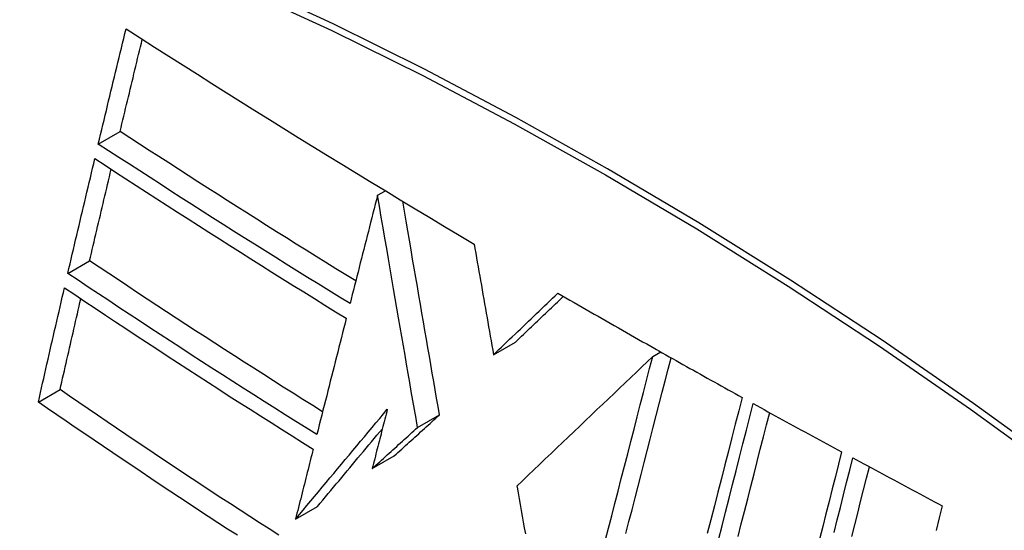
# Model space of a CAD drawing. Header units: inches. Extents: x 327.4 to 387.5, y 121.2 to 187.
# Tile 10 of 73: x 376.898 to 377.162, y 137.135 to 137.272. Entities that reach past the tile are written whole.
import ezdxf

# ---------------------------------------------------------------- set-up
doc = ezdxf.new("R2010")
doc.units = ezdxf.units.IN
doc.header["$MEASUREMENT"] = 0
doc.layers.add('Visible Edges(ANSI)', color=7, linetype='Continuous', lineweight=25)
doc.layers.add('Visible Tangent Edges(ANSI)', color=7, linetype='Continuous', lineweight=25)

msp = doc.modelspace()

# ---------------------------------------------------------------- linework, layer by layer
at = {"layer": 'Visible Edges(ANSI)'}
for p, q in [((376.9191, 137.23815), (376.92496, 137.24153)), ((376.99401, 137.2244), (376.99611, 137.22561)), ((376.99401, 137.22439), (376.99401, 137.2244)), ((376.91093, 137.20344), (376.91677, 137.20681)), ((377.02513, 137.18164), (377.03103, 137.18504)), ((377.06839, 137.18328), (377.06888, 137.183)), ((377.06888, 137.183), (377.06945, 137.18268)), ((377.06783, 137.18114), (377.06998, 137.18238)), ((376.90301, 137.1689), (376.90884, 137.17227)), ((377.00474, 137.16209), (377.01064, 137.1655)), ((376.99257, 137.15108), (376.99846, 137.15449)), ((377.03138, 137.14639), (377.03143, 137.14609)), ((376.97201, 137.13751), (376.9779, 137.14091))]:
    msp.add_line(p, q, dxfattribs=at)
at = {"layer": 'Visible Edges(ANSI)', "flags": 128}
for points in [[(376.9191, 137.23815), (376.91941, 137.23943), (376.91972, 137.24072), (376.92003, 137.24201), (376.92033, 137.24329), (376.92064, 137.24458), (376.92095, 137.24587), (376.92126, 137.24716), (376.92157, 137.24845), (376.92187, 137.24974), (376.92218, 137.25103), (376.92249, 137.25231), (376.9228, 137.2536), (376.92311, 137.25489), (376.92342, 137.25618), (376.92373, 137.25747), (376.92404, 137.25876), (376.92435, 137.26005), (376.92466, 137.26134), (376.92497, 137.26262), (376.92528, 137.26391), (376.9256, 137.2652), (376.92591, 137.26649), (376.92622, 137.26777), (376.92653, 137.26906)], [(376.92653, 137.26906), (376.93035, 137.26661), (376.93417, 137.26417), (376.938, 137.26173), (376.94183, 137.2593), (376.94567, 137.25686), (376.94952, 137.25443), (376.95338, 137.25201), (376.95724, 137.24958), (376.96111, 137.24716), (376.96498, 137.24474), (376.96887, 137.24233), (376.97275, 137.23992), (376.97664, 137.23751), (376.98054, 137.23511), (376.98444, 137.23272), (376.98835, 137.23033), (376.99226, 137.22794), (376.99619, 137.22556), (377.00012, 137.22318), (377.00406, 137.2208), (377.00802, 137.21843), (377.01198, 137.21606), (377.01595, 137.21369), (377.01993, 137.21133)], [(376.92496, 137.24153), (376.9252, 137.24255), (376.92545, 137.24358), (376.9257, 137.24461), (376.92594, 137.24564), (376.92619, 137.24667), (376.92643, 137.2477), (376.92668, 137.24874), (376.92693, 137.24977), (376.92718, 137.2508), (376.92742, 137.25183), (376.92767, 137.25286), (376.92792, 137.25389), (376.92816, 137.25492), (376.92841, 137.25595), (376.92866, 137.25698), (376.92891, 137.25802), (376.92916, 137.25905), (376.9294, 137.26008), (376.92965, 137.26111), (376.9299, 137.26214), (376.93015, 137.26317), (376.9304, 137.2642), (376.93065, 137.26523), (376.9309, 137.26626)], [(376.98816, 137.20141), (376.98549, 137.20306), (376.98282, 137.20471), (376.98016, 137.20636), (376.9775, 137.20801), (376.97485, 137.20967), (376.9722, 137.21132), (376.96955, 137.21298), (376.9669, 137.21464), (376.96426, 137.21631), (376.96162, 137.21798), (376.95898, 137.21965), (376.95635, 137.22132), (376.95371, 137.22299), (376.95108, 137.22467), (376.94846, 137.22635), (376.94583, 137.22803), (376.94321, 137.22971), (376.94059, 137.23139), (376.93798, 137.23308), (376.93537, 137.23477), (376.93276, 137.23645), (376.93016, 137.23814), (376.92756, 137.23983), (376.92496, 137.24153)], [(376.98662, 137.19534), (376.98376, 137.1971), (376.98091, 137.19886), (376.97806, 137.20062), (376.97521, 137.20238), (376.97237, 137.20415), (376.96953, 137.20592), (376.96669, 137.20769), (376.96386, 137.20947), (376.96103, 137.21125), (376.95821, 137.21303), (376.95539, 137.21481), (376.95257, 137.21659), (376.94976, 137.21838), (376.94695, 137.22017), (376.94415, 137.22196), (376.94135, 137.22375), (376.93856, 137.22555), (376.93577, 137.22734), (376.93298, 137.22914), (376.9302, 137.23094), (376.92742, 137.23274), (376.92464, 137.23454), (376.92187, 137.23634), (376.9191, 137.23815)], [(376.91093, 137.20344), (376.91122, 137.20472), (376.91152, 137.206), (376.91182, 137.20728), (376.91212, 137.20857), (376.91242, 137.20985), (376.91272, 137.21114), (376.91302, 137.21242), (376.91333, 137.21371), (376.91363, 137.21499), (376.91393, 137.21628), (376.91423, 137.21756), (376.91453, 137.21885), (376.91484, 137.22013), (376.91514, 137.22142), (376.91544, 137.2227), (376.91575, 137.22399), (376.91605, 137.22527), (376.91635, 137.22655), (376.91666, 137.22784), (376.91696, 137.22912), (376.91726, 137.23041), (376.91757, 137.23169), (376.91787, 137.23297), (376.91818, 137.23425)], [(376.91818, 137.23425), (376.92094, 137.23245), (376.92371, 137.23064), (376.92648, 137.22884), (376.92925, 137.22704), (376.93203, 137.22524), (376.93481, 137.22344), (376.93759, 137.22165), (376.94038, 137.21985), (376.94318, 137.21806), (376.94598, 137.21627), (376.94878, 137.21448), (376.95159, 137.21269), (376.9544, 137.2109), (376.95722, 137.20912), (376.96004, 137.20734), (376.96286, 137.20556), (376.96569, 137.20378), (376.96853, 137.20201), (376.97137, 137.20023), (376.97421, 137.19846), (376.97706, 137.19669), (376.97991, 137.19493), (376.98276, 137.19317), (376.98562, 137.19141)], [(376.91677, 137.20681), (376.91701, 137.20783), (376.91725, 137.20886), (376.91749, 137.20988), (376.91773, 137.2109), (376.91796, 137.21193), (376.9182, 137.21295), (376.91844, 137.21398), (376.91868, 137.215), (376.91892, 137.21603), (376.91917, 137.21705), (376.91941, 137.21807), (376.91965, 137.2191), (376.91989, 137.22012), (376.92013, 137.22115), (376.92037, 137.22218), (376.92061, 137.2232), (376.92085, 137.22423), (376.9211, 137.22525), (376.92134, 137.22628), (376.92158, 137.2273), (376.92182, 137.22832), (376.92207, 137.22935), (376.92231, 137.23037), (376.92255, 137.2314)], [(376.99401, 137.2244), (376.9937, 137.22319), (376.99339, 137.22198), (376.99308, 137.22077), (376.99278, 137.21956), (376.99247, 137.21835), (376.99216, 137.21714), (376.99185, 137.21593), (376.99155, 137.21472), (376.99124, 137.21351), (376.99093, 137.2123), (376.99062, 137.21109), (376.99031, 137.20988), (376.99, 137.20866), (376.9897, 137.20745), (376.98939, 137.20624), (376.98908, 137.20503), (376.98877, 137.20382), (376.98847, 137.2026), (376.98816, 137.20139), (376.98785, 137.20018), (376.98754, 137.19897), (376.98724, 137.19776), (376.98693, 137.19655), (376.98662, 137.19534)], [(377.00474, 137.16209), (377.00433, 137.1645), (377.00391, 137.16691), (377.00349, 137.16932), (377.00307, 137.17174), (377.00266, 137.17417), (377.00223, 137.17661), (377.00181, 137.17906), (377.00139, 137.18153), (377.00096, 137.18401), (377.00053, 137.18651), (377.0001, 137.18903), (376.99966, 137.19157), (376.99922, 137.19413), (376.99877, 137.19672), (376.99832, 137.19933), (376.99787, 137.20198), (376.9974, 137.20465), (376.99694, 137.20736), (376.99647, 137.2101), (376.99599, 137.21288), (376.9955, 137.2157), (376.99501, 137.21855), (376.99451, 137.22145), (376.99401, 137.22439)], [(377.01064, 137.1655), (377.01025, 137.16773), (377.00986, 137.16997), (377.00948, 137.17221), (377.00909, 137.17446), (377.0087, 137.17671), (377.00831, 137.17897), (377.00792, 137.18124), (377.00752, 137.18352), (377.00713, 137.18582), (377.00673, 137.18813), (377.00633, 137.19045), (377.00593, 137.19279), (377.00552, 137.19515), (377.00511, 137.19753), (377.0047, 137.19994), (377.00428, 137.20236), (377.00386, 137.20481), (377.00343, 137.20729), (377.003, 137.2098), (377.00256, 137.21233), (377.00212, 137.2149), (377.00167, 137.2175), (377.00122, 137.22013), (377.00076, 137.2228)], [(377.01993, 137.21133), (377.02014, 137.21011), (377.02036, 137.20889), (377.02057, 137.20766), (377.02078, 137.20643), (377.021, 137.2052), (377.02122, 137.20397), (377.02143, 137.20274), (377.02165, 137.2015), (377.02186, 137.20026), (377.02208, 137.19902), (377.0223, 137.19778), (377.02252, 137.19654), (377.02273, 137.1953), (377.02295, 137.19406), (377.02317, 137.19281), (377.02339, 137.19157), (377.02361, 137.19033), (377.02382, 137.18908), (377.02404, 137.18784), (377.02426, 137.1866), (377.02448, 137.18536), (377.0247, 137.18412), (377.02492, 137.18287), (377.02513, 137.18164)], [(376.97927, 137.16633), (376.97662, 137.16799), (376.97398, 137.16965), (376.97134, 137.17131), (376.96871, 137.17297), (376.96608, 137.17464), (376.96346, 137.17631), (376.96084, 137.17798), (376.95822, 137.17966), (376.95561, 137.18134), (376.95299, 137.18302), (376.95039, 137.1847), (376.94778, 137.18639), (376.94518, 137.18808), (376.94258, 137.18978), (376.93998, 137.19147), (376.93739, 137.19317), (376.9348, 137.19487), (376.93221, 137.19657), (376.92963, 137.19827), (376.92705, 137.19998), (376.92447, 137.20168), (376.9219, 137.20339), (376.91933, 137.2051), (376.91677, 137.20681)], [(376.97773, 137.16022), (376.97489, 137.16199), (376.97206, 137.16376), (376.96924, 137.16553), (376.96642, 137.16731), (376.96361, 137.16909), (376.9608, 137.17087), (376.95799, 137.17266), (376.95519, 137.17445), (376.95239, 137.17624), (376.94959, 137.17804), (376.9468, 137.17984), (376.94401, 137.18164), (376.94123, 137.18345), (376.93845, 137.18526), (376.93568, 137.18707), (376.93291, 137.18888), (376.93014, 137.1907), (376.92738, 137.19251), (376.92463, 137.19433), (376.92188, 137.19615), (376.91913, 137.19797), (376.91639, 137.19979), (376.91366, 137.20161), (376.91093, 137.20344)], [(376.90301, 137.1689), (376.9033, 137.17018), (376.90358, 137.17146), (376.90387, 137.17274), (376.90416, 137.17401), (376.90445, 137.17529), (376.90474, 137.17657), (376.90503, 137.17785), (376.90533, 137.17913), (376.90562, 137.18041), (376.90591, 137.18169), (376.9062, 137.18297), (376.90649, 137.18425), (376.90679, 137.18553), (376.90708, 137.18681), (376.90738, 137.18809), (376.90767, 137.18936), (376.90796, 137.19064), (376.90826, 137.19192), (376.90855, 137.1932), (376.90885, 137.19448), (376.90914, 137.19576), (376.90944, 137.19703), (376.90974, 137.19831), (376.91003, 137.19959)], [(376.91003, 137.19959), (376.91276, 137.19776), (376.9155, 137.19593), (376.91824, 137.1941), (376.92099, 137.19228), (376.92374, 137.19045), (376.92649, 137.18863), (376.92925, 137.18681), (376.93202, 137.18499), (376.93478, 137.18318), (376.93755, 137.18136), (376.94033, 137.17955), (376.9431, 137.17775), (376.94588, 137.17594), (376.94867, 137.17414), (376.95145, 137.17235), (376.95424, 137.17055), (376.95704, 137.16876), (376.95984, 137.16698), (376.96264, 137.1652), (376.96545, 137.16342), (376.96827, 137.16164), (376.97109, 137.15986), (376.97391, 137.15809), (376.97675, 137.15632)], [(376.90884, 137.17227), (376.90907, 137.17329), (376.9093, 137.1743), (376.90953, 137.17531), (376.90976, 137.17633), (376.90999, 137.17735), (376.91022, 137.17836), (376.91045, 137.17938), (376.91068, 137.18039), (376.91091, 137.18141), (376.91115, 137.18243), (376.91138, 137.18344), (376.91161, 137.18446), (376.91184, 137.18548), (376.91207, 137.18649), (376.91231, 137.18751), (376.91254, 137.18853), (376.91277, 137.18954), (376.91301, 137.19056), (376.91324, 137.19158), (376.91348, 137.19259), (376.91371, 137.19361), (376.91394, 137.19462), (376.91418, 137.19564), (376.91441, 137.19666)], [(377.02513, 137.18164), (377.02585, 137.18232), (377.02657, 137.18301), (377.02729, 137.1837), (377.02801, 137.18439), (377.02873, 137.18508), (377.02945, 137.18576), (377.03017, 137.18645), (377.03089, 137.18714), (377.03161, 137.18783), (377.03233, 137.18852), (377.03305, 137.18921), (377.03378, 137.1899), (377.0345, 137.19059), (377.03522, 137.19128), (377.03594, 137.19197), (377.03666, 137.19265), (377.03738, 137.19334), (377.0381, 137.19403), (377.03882, 137.19472), (377.03954, 137.1954), (377.04026, 137.19609), (377.04098, 137.19678), (377.04169, 137.19746), (377.04241, 137.19815)], [(377.03103, 137.18504), (377.03157, 137.18555), (377.0321, 137.18606), (377.03263, 137.18657), (377.03317, 137.18708), (377.0337, 137.18759), (377.03424, 137.1881), (377.03477, 137.18862), (377.0353, 137.18913), (377.03584, 137.18964), (377.03637, 137.19015), (377.03691, 137.19066), (377.03744, 137.19117), (377.03798, 137.19168), (377.03851, 137.1922), (377.03905, 137.19271), (377.03958, 137.19322), (377.04012, 137.19373), (377.04065, 137.19424), (377.04119, 137.19475), (377.04172, 137.19526), (377.04226, 137.19577), (377.04279, 137.19629), (377.04333, 137.1968), (377.04386, 137.19731)], [(377.04241, 137.19815), (377.04349, 137.19753), (377.04456, 137.1969), (377.04564, 137.19628), (377.04672, 137.19566), (377.0478, 137.19503), (377.04887, 137.19441), (377.04995, 137.19379), (377.05103, 137.19317), (377.05211, 137.19255), (377.05319, 137.19193), (377.05428, 137.19131), (377.05536, 137.19069), (377.05644, 137.19007), (377.05752, 137.18945), (377.05861, 137.18883), (377.05969, 137.18821), (377.06078, 137.1876), (377.06186, 137.18698), (377.06295, 137.18636), (377.06404, 137.18574), (377.06512, 137.18513), (377.06621, 137.18451), (377.0673, 137.18389), (377.06839, 137.18328)], [(376.98562, 137.19141), (376.98529, 137.19012), (376.98497, 137.18882), (376.98464, 137.18752), (376.98431, 137.18623), (376.98398, 137.18493), (376.98365, 137.18363), (376.98332, 137.18233), (376.98299, 137.18103), (376.98266, 137.17973), (376.98233, 137.17843), (376.982, 137.17713), (376.98167, 137.17582), (376.98134, 137.17452), (376.98102, 137.17322), (376.98069, 137.17192), (376.98036, 137.17062), (376.98003, 137.16932), (376.9797, 137.16802), (376.97937, 137.16672), (376.97904, 137.16542), (376.97871, 137.16412), (376.97839, 137.16282), (376.97806, 137.16152), (376.97773, 137.16022)], [(377.06783, 137.18114), (377.06638, 137.17975), (377.06492, 137.17836), (377.06345, 137.17696), (377.06196, 137.17554), (377.06047, 137.17412), (377.05896, 137.17269), (377.05745, 137.17125), (377.05594, 137.1698), (377.05441, 137.16835), (377.05288, 137.16689), (377.05135, 137.16543), (377.04981, 137.16397), (377.04827, 137.1625), (377.04673, 137.16103), (377.04518, 137.15955), (377.04364, 137.15808), (377.0421, 137.15661), (377.04055, 137.15514), (377.03901, 137.15367), (377.03748, 137.1522), (377.03594, 137.15074), (377.03442, 137.14928), (377.0329, 137.14783), (377.03138, 137.14639)], [(377.05512, 137.13173), (377.05598, 137.13507), (377.05684, 137.1384), (377.0577, 137.14174), (377.05855, 137.14507), (377.05941, 137.1484), (377.06026, 137.15172), (377.06112, 137.15504), (377.06197, 137.15835), (377.06282, 137.16164), (377.06366, 137.16493), (377.0645, 137.1682), (377.06534, 137.17146), (377.06618, 137.1747), (377.06701, 137.17793), (377.06783, 137.18114)], [(377.06065, 137.13368), (377.06146, 137.13685), (377.06228, 137.14003), (377.06309, 137.1432), (377.06391, 137.14638), (377.06473, 137.14954), (377.06554, 137.15271), (377.06635, 137.15587), (377.06716, 137.15902), (377.06797, 137.16217), (377.06878, 137.16531), (377.06958, 137.16843), (377.07039, 137.17155), (377.07118, 137.17465), (377.07198, 137.17773), (377.07277, 137.1808)], [(377.06945, 137.18268), (377.07038, 137.18215), (377.07131, 137.18163), (377.07224, 137.1811), (377.07316, 137.18058), (377.07409, 137.18006), (377.07502, 137.17954), (377.07595, 137.17901), (377.07688, 137.17849), (377.07782, 137.17797), (377.07875, 137.17745), (377.07968, 137.17692), (377.08061, 137.1764), (377.08154, 137.17588), (377.08247, 137.17536), (377.08341, 137.17484), (377.08434, 137.17432), (377.08527, 137.1738), (377.0862, 137.17328), (377.08714, 137.17276), (377.08807, 137.17224), (377.08901, 137.17172), (377.08994, 137.17121), (377.09088, 137.17069), (377.09181, 137.17017)], [(376.96751, 137.13321), (376.96491, 137.13488), (376.96231, 137.13656), (376.95971, 137.13823), (376.95713, 137.13991), (376.95455, 137.1416), (376.95197, 137.14328), (376.9494, 137.14497), (376.94684, 137.14666), (376.94428, 137.14835), (376.94172, 137.15004), (376.93917, 137.15174), (376.93663, 137.15343), (376.93409, 137.15513), (376.93155, 137.15683), (376.92902, 137.15854), (376.92649, 137.16025), (376.92396, 137.16196), (376.92143, 137.16367), (376.91891, 137.16539), (376.91638, 137.16711), (376.91387, 137.16883), (376.91135, 137.17055), (376.90884, 137.17227)], [(377.09181, 137.17017), (377.0909, 137.16661), (377.08998, 137.16302), (377.08906, 137.15941), (377.08813, 137.15577), (377.0872, 137.15212), (377.08626, 137.14845), (377.08532, 137.14476), (377.08438, 137.14106), (377.08343, 137.13735), (377.08248, 137.13363)], [(376.9564, 137.13319), (376.95379, 137.13487), (376.95119, 137.13656), (376.9486, 137.13826), (376.94601, 137.13995), (376.94343, 137.14165), (376.94085, 137.14335), (376.93828, 137.14505), (376.93571, 137.14676), (376.93316, 137.14846), (376.9306, 137.15017), (376.92806, 137.15187), (376.92552, 137.15358), (376.92299, 137.15528), (376.92046, 137.15699), (376.91795, 137.1587), (376.91544, 137.1604), (376.91293, 137.1621), (376.91044, 137.16381), (376.90796, 137.16551), (376.90548, 137.16721), (376.90301, 137.1689)], [(377.08549, 137.132), (377.08644, 137.13572), (377.08738, 137.13942), (377.08832, 137.14312), (377.08926, 137.14681), (377.0902, 137.15047), (377.09113, 137.15413), (377.09205, 137.15776), (377.09298, 137.16137), (377.09389, 137.16496), (377.0948, 137.16852)], [(377.0948, 137.16852), (377.09578, 137.16798), (377.09677, 137.16743), (377.09775, 137.16689), (377.09874, 137.16635), (377.09972, 137.16581), (377.10071, 137.16527), (377.10169, 137.16473), (377.10268, 137.16419), (377.10366, 137.16364), (377.10465, 137.1631), (377.10564, 137.16256), (377.10663, 137.16202), (377.10761, 137.16149), (377.1086, 137.16095), (377.10959, 137.16041), (377.11058, 137.15987), (377.11157, 137.15933), (377.11256, 137.15879), (377.11355, 137.15825), (377.11454, 137.15772), (377.11553, 137.15718), (377.11652, 137.15664), (377.11751, 137.15611), (377.1185, 137.15557)], [(376.97201, 137.13751), (376.97303, 137.13874), (376.97405, 137.13996), (376.97507, 137.14119), (376.97609, 137.14241), (376.97711, 137.14364), (376.97813, 137.14487), (376.97916, 137.1461), (376.98019, 137.14733), (376.98121, 137.14856), (376.98224, 137.1498), (376.98327, 137.15103), (376.9843, 137.15226), (376.98533, 137.15349), (376.98636, 137.15472), (376.98739, 137.15595), (376.98842, 137.15718), (376.98945, 137.15841), (376.99048, 137.15964), (376.9915, 137.16087), (376.99253, 137.16209), (376.99356, 137.16332), (376.99458, 137.16454), (376.99561, 137.16576), (376.99663, 137.16698)], [(376.99663, 137.16698), (376.99646, 137.16632), (376.99629, 137.16566), (376.99612, 137.16499), (376.99595, 137.16433), (376.99578, 137.16367), (376.99561, 137.16301), (376.99544, 137.16234), (376.99528, 137.16168), (376.99511, 137.16102), (376.99494, 137.16036), (376.99477, 137.1597), (376.9946, 137.15903), (376.99443, 137.15837), (376.99426, 137.15771), (376.99409, 137.15705), (376.99392, 137.15638), (376.99375, 137.15572), (376.99358, 137.15506), (376.99342, 137.1544), (376.99325, 137.15373), (376.99308, 137.15307), (376.99291, 137.15241), (376.99274, 137.15175), (376.99257, 137.15108)], [(376.99846, 137.15449), (376.99897, 137.15494), (376.99948, 137.1554), (376.99998, 137.15586), (377.00049, 137.15632), (377.00099, 137.15678), (377.0015, 137.15724), (377.00201, 137.1577), (377.00252, 137.15815), (377.00302, 137.15861), (377.00353, 137.15907), (377.00404, 137.15953), (377.00454, 137.15999), (377.00505, 137.16045), (377.00556, 137.16091), (377.00607, 137.16137), (377.00658, 137.16183), (377.00708, 137.16229), (377.00759, 137.16274), (377.0081, 137.1632), (377.00861, 137.16366), (377.00911, 137.16412), (377.00962, 137.16458), (377.01013, 137.16504), (377.01064, 137.1655)], [(377.09074, 137.13287), (377.0916, 137.13624), (377.09245, 137.1396), (377.09331, 137.14296), (377.09416, 137.1463), (377.09501, 137.14964), (377.09586, 137.15296), (377.0967, 137.15627), (377.09754, 137.15956), (377.09837, 137.16283), (377.09921, 137.16609)], [(376.99257, 137.15108), (376.99308, 137.15154), (376.99358, 137.152), (376.99409, 137.15246), (376.99459, 137.15292), (376.9951, 137.15338), (376.99561, 137.15383), (376.99611, 137.15429), (376.99662, 137.15475), (376.99713, 137.15521), (376.99764, 137.15567), (376.99814, 137.15613), (376.99865, 137.15659), (376.99916, 137.15705), (376.99967, 137.15751), (377.00017, 137.15796), (377.00068, 137.15842), (377.00119, 137.15888), (377.0017, 137.15934), (377.0022, 137.1598), (377.00271, 137.16026), (377.00322, 137.16072), (377.00373, 137.16118), (377.00423, 137.16163), (377.00474, 137.16209)], [(376.9779, 137.14091), (376.97861, 137.14177), (376.97933, 137.14264), (376.98005, 137.1435), (376.98077, 137.14437), (376.9815, 137.14524), (376.98222, 137.14611), (376.98294, 137.14697), (376.98367, 137.14784), (376.98439, 137.14871), (376.98512, 137.14958), (376.98584, 137.15045), (376.98657, 137.15132), (376.98729, 137.15219), (376.98802, 137.15306), (376.98875, 137.15393), (376.98948, 137.1548), (376.9902, 137.15568), (376.99093, 137.15655), (376.99166, 137.15742), (376.99239, 137.15829), (376.99311, 137.15916), (376.99384, 137.16003), (376.99457, 137.16089), (376.9953, 137.16176)], [(376.97675, 137.15632), (376.97655, 137.15554), (376.97635, 137.15476), (376.97615, 137.15398), (376.97596, 137.15319), (376.97576, 137.15241), (376.97556, 137.15162), (376.97536, 137.15084), (376.97517, 137.15006), (376.97497, 137.14927), (376.97477, 137.14849), (376.97457, 137.1477), (376.97438, 137.14692), (376.97418, 137.14614), (376.97398, 137.14535), (376.97378, 137.14457), (376.97359, 137.14378), (376.97339, 137.143), (376.97319, 137.14222), (376.973, 137.14143), (376.9728, 137.14065), (376.9726, 137.13986), (376.9724, 137.13908), (376.97221, 137.1383), (376.97201, 137.13751)], [(377.1185, 137.15557), (377.11767, 137.15227), (377.11684, 137.14896), (377.116, 137.14563), (377.11516, 137.14229), (377.11431, 137.13893), (377.11346, 137.13557), (377.11262, 137.13219)], [(377.1165, 137.13394), (377.11734, 137.1373), (377.11818, 137.14066), (377.11902, 137.144), (377.11986, 137.14733), (377.12069, 137.15064), (377.12152, 137.15394)], [(377.12152, 137.15394), (377.12252, 137.1534), (377.12351, 137.15286), (377.12451, 137.15233), (377.1255, 137.15179), (377.1265, 137.15126), (377.12749, 137.15072), (377.12849, 137.15019), (377.12949, 137.14965), (377.13048, 137.14912), (377.13148, 137.14859), (377.13248, 137.14805), (377.13348, 137.14752), (377.13447, 137.14699), (377.13547, 137.14645), (377.13647, 137.14592), (377.13747, 137.14539), (377.13847, 137.14486), (377.13947, 137.14432), (377.14047, 137.14379), (377.14147, 137.14326), (377.14247, 137.14273), (377.14347, 137.1422), (377.14447, 137.14166), (377.14548, 137.14113)], [(377.12127, 137.1329), (377.12205, 137.13603), (377.12284, 137.13916), (377.12362, 137.14227), (377.1244, 137.14538), (377.12518, 137.14847), (377.12595, 137.15155)], [(377.03143, 137.14609), (377.03171, 137.14454), (377.03199, 137.14298), (377.03227, 137.14142), (377.03255, 137.13986), (377.03283, 137.13829), (377.03311, 137.13672), (377.03339, 137.13515), (377.03368, 137.13358)], [(377.14548, 137.14113), (377.14466, 137.13783), (377.14384, 137.13451)]]:
    msp.add_lwpolyline(points, dxfattribs=at)
at = {"layer": 'Visible Edges(ANSI)'}
msp.add_ellipse((377.11714, 136.25314), major_axis=(-0.64961, 1.12515), ratio=0.57735, start_param=5.161526, end_param=5.834048, dxfattribs=at)
at = {"layer": 'Visible Tangent Edges(ANSI)'}
msp.add_line((376.99401, 137.22439), (376.99611, 137.22561), dxfattribs=at)
at = {"layer": 'Visible Tangent Edges(ANSI)', "flags": 128}
for points in [[(377.17842, 137.15088), (377.15392, 137.16856), (377.12936, 137.18549), (377.10479, 137.20163), (377.08022, 137.21697), (377.05566, 137.23153), (377.03112, 137.24529), (377.00658, 137.25826), (376.98208, 137.27042), (376.95764, 137.28177), (376.93328, 137.29228), (376.90905, 137.30195), (376.88493, 137.31078), (376.86094, 137.31875), (376.83712, 137.32587), (376.81346, 137.33213), (376.79, 137.33751), (376.76674, 137.34203)], [(376.76693, 137.3394), (376.79011, 137.33499), (376.81351, 137.32971), (376.8371, 137.32355), (376.86087, 137.31653), (376.88479, 137.30865), (376.90885, 137.29992), (376.93303, 137.29033), (376.95733, 137.2799), (376.98172, 137.26862), (377.00617, 137.25652), (377.03065, 137.2436), (377.05513, 137.22988), (377.07963, 137.21536), (377.10413, 137.20003), (377.12863, 137.18391), (377.15311, 137.16699), (377.17753, 137.14931)]]:
    msp.add_lwpolyline(points, dxfattribs=at)

doc.saveas('drawing.dxf')
